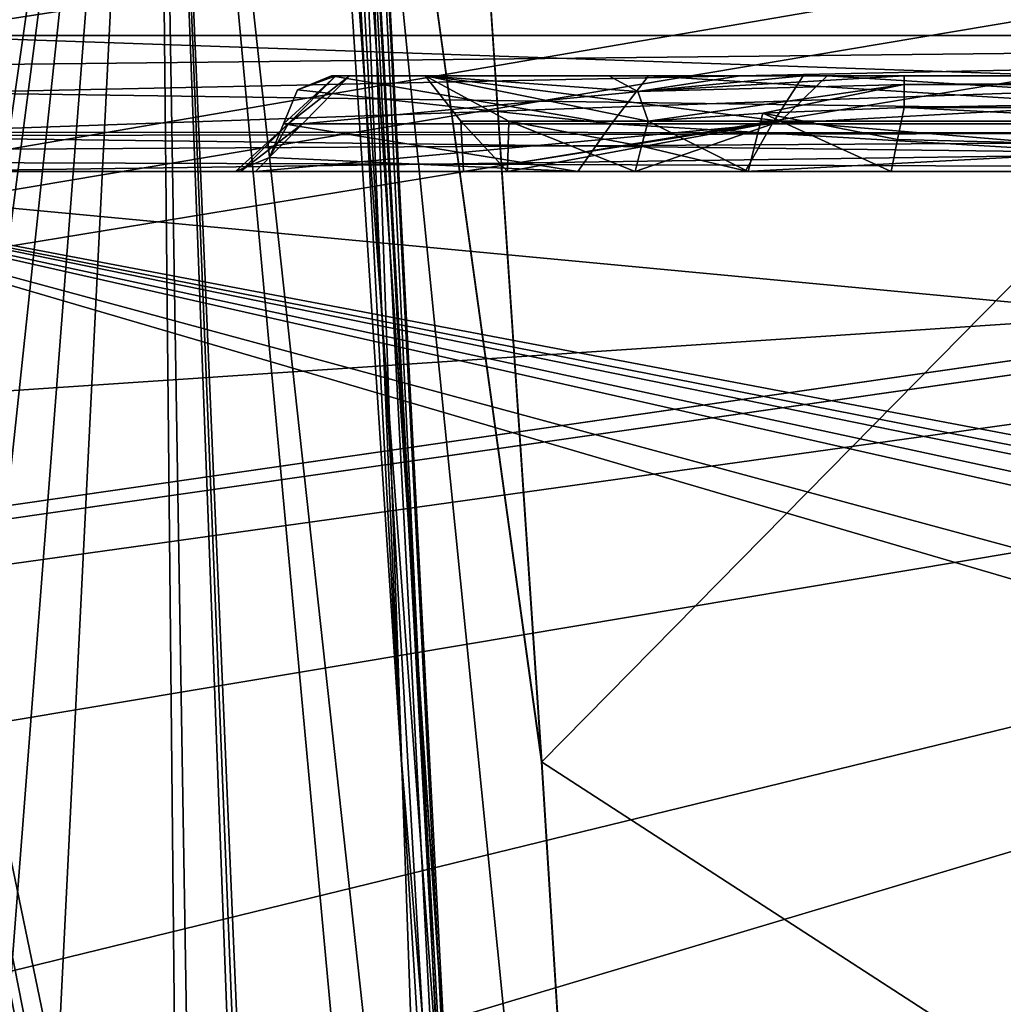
# Model space of a CAD drawing. Header units: inches. Extents: x -10 to 10, y -2.3 to 4.3.
# Tile 228 of 249: x -5.816 to -5.611, y -1.279 to -1.073. Entities that reach past the tile are written whole.
import ezdxf

# ---------------------------------------------------------------- set-up
doc = ezdxf.new("R2010")
doc.units = ezdxf.units.IN
doc.header["$LTSCALE"] = 65.185185
doc.header["$MEASUREMENT"] = 0
for name, color, linetype in [('1052', 7, 'CONTINUOUS'), ('1055', 7, 'CONTINUOUS'), ('10955', 7, 'CONTINUOUS'), ('10964', 7, 'CONTINUOUS'), ('1151', 7, 'CONTINUOUS'), ('1242', 7, 'CONTINUOUS'), ('12811', 7, 'CONTINUOUS'), ('12812', 7, 'CONTINUOUS'), ('12813', 7, 'CONTINUOUS'), ('12814', 7, 'CONTINUOUS'), ('12815', 7, 'CONTINUOUS'), ('12816', 7, 'CONTINUOUS'), ('12817', 7, 'CONTINUOUS'), ('12818', 7, 'CONTINUOUS'), ('12821', 7, 'CONTINUOUS'), ('12822', 7, 'CONTINUOUS'), ('12823', 7, 'CONTINUOUS'), ('12824', 7, 'CONTINUOUS'), ('12839', 7, 'CONTINUOUS'), ('12840', 7, 'CONTINUOUS'), ('12841', 7, 'CONTINUOUS'), ('12842', 7, 'CONTINUOUS'), ('12843', 7, 'CONTINUOUS'), ('12844', 7, 'CONTINUOUS'), ('12845', 7, 'CONTINUOUS'), ('12846', 7, 'CONTINUOUS'), ('12849', 7, 'CONTINUOUS'), ('12850', 7, 'CONTINUOUS'), ('12851', 7, 'CONTINUOUS'), ('12852', 7, 'CONTINUOUS'), ('2064', 7, 'CONTINUOUS'), ('2211', 7, 'CONTINUOUS'), ('2216', 7, 'CONTINUOUS'), ('2217', 7, 'CONTINUOUS'), ('2229', 7, 'CONTINUOUS'), ('2232', 7, 'CONTINUOUS'), ('2242', 7, 'CONTINUOUS'), ('8443', 7, 'CONTINUOUS'), ('8444', 7, 'CONTINUOUS'), ('8466', 7, 'CONTINUOUS'), ('8478', 7, 'CONTINUOUS'), ('8479', 7, 'CONTINUOUS')]:
    doc.layers.add(name, color=color, linetype=linetype)

msp = doc.modelspace()

# ---------------------------------------------------------------- linework, layer by layer
at = {"layer": '1052', "linetype": 'Continuous'}
for points in [[(-5.89919, -1.105, 3.7469), (-5.89919, -1.105, 3.76837), (-5.13341, -1.105, 3.76837), (-5.89919, -1.105, 3.7469)], [(-5.89919, -1.105, 3.7469), (-5.13341, -1.105, 3.76837), (-5.88545, -1.105, 3.69974), (-5.89919, -1.105, 3.7469)], [(-5.88545, -1.105, 3.69974), (-5.13341, -1.105, 3.76837), (-5.8672, -1.105, 3.67517), (-5.88545, -1.105, 3.69974)], [(-5.8672, -1.105, 3.67517), (-5.13341, -1.105, 3.76837), (-5.84226, -1.105, 3.65059), (-5.8672, -1.105, 3.67517)], [(-5.84226, -1.105, 3.65059), (-5.13341, -1.105, 3.76837), (-5.84181, -1.105, 3.50599), (-5.84226, -1.105, 3.65059)], [(-5.84181, -1.105, 3.50599), (-5.13341, -1.105, 3.76837), (-5.26648, -1.105, 3.65059), (-5.84181, -1.105, 3.50599)], [(-5.26507, -1.105, 3.50597), (-5.84181, -1.105, 3.50599), (-5.27037, -1.105, 3.57837), (-5.26507, -1.105, 3.50597)], [(-5.27037, -1.105, 3.57837), (-5.84181, -1.105, 3.50599), (-5.26648, -1.105, 3.65059), (-5.27037, -1.105, 3.57837)]]:
    msp.add_3dface(points, dxfattribs=at)
at = {"layer": '1055', "linetype": 'Continuous'}
for points in [[(-5.89919, -1.105, -3.76837), (-5.13807, -1.105, -3.7639), (-5.13341, -1.105, -3.76837), (-5.89919, -1.105, -3.76837)], [(-5.13807, -1.105, -3.7639), (-5.89919, -1.105, -3.76837), (-5.16139, -1.105, -3.741), (-5.13807, -1.105, -3.7639)], [(-5.89919, -1.105, -3.76837), (-5.18097, -1.105, -3.7148), (-5.16139, -1.105, -3.741), (-5.89919, -1.105, -3.76837)], [(-5.18097, -1.105, -3.7148), (-5.89919, -1.105, -3.76837), (-5.21596, -1.105, -3.6809), (-5.18097, -1.105, -3.7148)], [(-5.21596, -1.105, -3.6809), (-5.89919, -1.105, -3.76837), (-5.22711, -1.105, -3.67378), (-5.21596, -1.105, -3.6809)], [(-5.22711, -1.105, -3.67378), (-5.89919, -1.105, -3.76837), (-5.26648, -1.105, -3.65059), (-5.22711, -1.105, -3.67378)], [(-5.26648, -1.105, -3.65059), (-5.89919, -1.105, -3.76837), (-5.27037, -1.105, -3.57837), (-5.26648, -1.105, -3.65059)], [(-5.27037, -1.105, -3.57837), (-5.89919, -1.105, -3.76837), (-5.84226, -1.105, -3.65059), (-5.27037, -1.105, -3.57837)], [(-5.2651, -1.105, -3.50597), (-5.27037, -1.105, -3.57837), (-5.84226, -1.105, -3.65059), (-5.2651, -1.105, -3.50597)], [(-5.84226, -1.105, -3.50597), (-5.2651, -1.105, -3.50597), (-5.84226, -1.105, -3.65059), (-5.84226, -1.105, -3.50597)]]:
    msp.add_3dface(points, dxfattribs=at)
at = {"layer": '10955', "linetype": 'Continuous'}
for points in [[(-9, -1.955, 13.9861), (-9, 0.545, 13.9861), (-3.55711, 0.545, 13.9861), (-9, -1.955, 13.9861)], [(-9, -1.955, 13.9861), (-3.55711, 0.545, 13.9861), (-3.55711, -1.955, 13.9861), (-9, -1.955, 13.9861)]]:
    msp.add_3dface(points, dxfattribs=at)
at = {"layer": '10964', "linetype": 'Continuous'}
for points in [[(-9, 0.545, 14.1431), (-9, -1.955, 14.1431), (-3.55711, -1.955, 14.1431), (-9, 0.545, 14.1431)], [(-3.55711, 0.545, 14.1431), (-9, 0.545, 14.1431), (-3.55711, -1.955, 14.1431), (-3.55711, 0.545, 14.1431)]]:
    msp.add_3dface(points, dxfattribs=at)
at = {"layer": '1151', "linetype": 'Continuous'}
for points in [[(-8.57837, -1.57343, 4.62775), (8.57837, -1.57343, 4.62775), (-8.52935, -0.63817, 4.57874), (-8.57837, -1.57343, 4.62775)], [(-8.52935, -0.63817, 4.57874), (8.57837, -1.57343, 4.62775), (-7.12257, -0.63817, 4.57874), (-8.52935, -0.63817, 4.57874)], [(-7.12257, -0.63817, 4.57874), (8.57837, -1.57343, 4.62775), (-6.87743, -0.63817, 4.57874), (-7.12257, -0.63817, 4.57874)], [(-6.87743, -0.63817, 4.57874), (8.57837, -1.57343, 4.62775), (-6.10307, -0.63817, 4.57874), (-6.87743, -0.63817, 4.57874)], [(-6.10307, -0.63817, 4.57874), (8.57837, -1.57343, 4.62775), (-5.89693, -0.63817, 4.57874), (-6.10307, -0.63817, 4.57874)], [(-5.89693, -0.63817, 4.57874), (8.57837, -1.57343, 4.62775), (-5.12257, -0.63817, 4.57874), (-5.89693, -0.63817, 4.57874)]]:
    msp.add_3dface(points, dxfattribs=at)
at = {"layer": '1242', "linetype": 'Continuous'}
for points in [[(-1.89693, -0.63817, -4.57874), (-8.57837, -1.57343, -4.62775), (-1.93761, -0.62096, -4.57784), (-1.89693, -0.63817, -4.57874)], [(-1.93761, -0.62096, -4.57784), (-8.57837, -1.57343, -4.62775), (-2.10307, -0.63817, -4.57874), (-1.93761, -0.62096, -4.57784)], [(-2.87743, -0.63817, -4.57874), (-8.57837, -1.57343, -4.62775), (-2.91811, -0.62096, -4.57784), (-2.87743, -0.63817, -4.57874)], [(-2.91811, -0.62096, -4.57784), (-8.57837, -1.57343, -4.62775), (-3.12257, -0.63817, -4.57874), (-2.91811, -0.62096, -4.57784)], [(-4.87743, -0.63817, -4.57874), (-8.57837, -1.57343, -4.62775), (-4.91811, -0.62096, -4.57784), (-4.87743, -0.63817, -4.57874)], [(-4.91811, -0.62096, -4.57784), (-8.57837, -1.57343, -4.62775), (-5.12257, -0.63817, -4.57874), (-4.91811, -0.62096, -4.57784)], [(-3.89693, -0.63817, -4.57874), (-8.57837, -1.57343, -4.62775), (-3.93712, -0.62143, -4.57786), (-3.89693, -0.63817, -4.57874)], [(-3.93712, -0.62143, -4.57786), (-8.57837, -1.57343, -4.62775), (-4.10307, -0.63817, -4.57874), (-3.93712, -0.62143, -4.57786)], [(8.57837, -1.57343, -4.62775), (-8.57837, -1.57343, -4.62775), (8.52935, -0.63817, -4.57874), (8.57837, -1.57343, -4.62775)], [(5.89693, -0.63817, -4.57874), (-8.57837, -1.57343, -4.62775), (5.12257, -0.63817, -4.57874), (5.89693, -0.63817, -4.57874)], [(-8.57837, -1.57343, -4.62775), (5.89693, -0.63817, -4.57874), (6.10307, -0.63817, -4.57874), (-8.57837, -1.57343, -4.62775)], [(5.12257, -0.63817, -4.57874), (-8.57837, -1.57343, -4.62775), (4.87743, -0.63817, -4.57874), (5.12257, -0.63817, -4.57874)], [(4.87743, -0.63817, -4.57874), (-8.57837, -1.57343, -4.62775), (4.10307, -0.63817, -4.57874), (4.87743, -0.63817, -4.57874)], [(4.10307, -0.63817, -4.57874), (-8.57837, -1.57343, -4.62775), (3.89693, -0.63817, -4.57874), (4.10307, -0.63817, -4.57874)], [(3.89693, -0.63817, -4.57874), (-8.57837, -1.57343, -4.62775), (3.12257, -0.63817, -4.57874), (3.89693, -0.63817, -4.57874)], [(3.12257, -0.63817, -4.57874), (-8.57837, -1.57343, -4.62775), (2.87743, -0.63817, -4.57874), (3.12257, -0.63817, -4.57874)], [(2.87743, -0.63817, -4.57874), (-8.57837, -1.57343, -4.62775), (2.10307, -0.63817, -4.57874), (2.87743, -0.63817, -4.57874)], [(2.10307, -0.63817, -4.57874), (-8.57837, -1.57343, -4.62775), (1.89693, -0.63817, -4.57874), (2.10307, -0.63817, -4.57874)], [(1.89693, -0.63817, -4.57874), (-8.57837, -1.57343, -4.62775), (-1.89693, -0.63817, -4.57874), (1.89693, -0.63817, -4.57874)], [(-2.10307, -0.63817, -4.57874), (-8.57837, -1.57343, -4.62775), (-2.87743, -0.63817, -4.57874), (-2.10307, -0.63817, -4.57874)], [(-3.12257, -0.63817, -4.57874), (-8.57837, -1.57343, -4.62775), (-3.89693, -0.63817, -4.57874), (-3.12257, -0.63817, -4.57874)], [(-4.10307, -0.63817, -4.57874), (-8.57837, -1.57343, -4.62775), (-4.87743, -0.63817, -4.57874), (-4.10307, -0.63817, -4.57874)], [(-5.12257, -0.63817, -4.57874), (-8.57837, -1.57343, -4.62775), (-5.89693, -0.63817, -4.57874), (-5.12257, -0.63817, -4.57874)], [(8.52935, -0.63817, -4.57874), (-8.57837, -1.57343, -4.62775), (7.12257, -0.63817, -4.57874), (8.52935, -0.63817, -4.57874)], [(7.12257, -0.63817, -4.57874), (-8.57837, -1.57343, -4.62775), (6.87743, -0.63817, -4.57874), (7.12257, -0.63817, -4.57874)], [(6.87743, -0.63817, -4.57874), (-8.57837, -1.57343, -4.62775), (6.10307, -0.63817, -4.57874), (6.87743, -0.63817, -4.57874)]]:
    msp.add_3dface(points, dxfattribs=at)
at = {"layer": '12811', "linetype": 'Continuous'}
for points in [[(-5.7139, -1.09448, 1.73479), (-5.68478, -1.09448, 1.67452), (-5.73137, -1.085, 1.83503), (-5.7139, -1.09448, 1.73479)], [(-5.73137, -1.085, 1.83503), (-5.68478, -1.09448, 1.67452), (-5.68694, -1.08824, 1.67304), (-5.73137, -1.085, 1.83503)], [(-5.72391, -1.09448, 1.80097), (-5.7139, -1.09448, 1.73479), (-5.73137, -1.085, 1.83503), (-5.72391, -1.09448, 1.80097)], [(-5.65717, -1.09448, 1.96045), (-5.72391, -1.09448, 1.80097), (-5.73137, -1.085, 1.83503), (-5.65717, -1.09448, 1.96045)], [(-5.64738, -1.085, 1.98252), (-5.65717, -1.09448, 1.96045), (-5.73137, -1.085, 1.83503), (-5.64738, -1.085, 1.98252)], [(-5.69302, -1.085, 1.66888), (-5.73137, -1.085, 1.83503), (-5.68694, -1.08824, 1.67304), (-5.69302, -1.085, 1.66888)], [(-5.49674, -1.09448, 2.02486), (-5.65717, -1.09448, 1.96045), (-5.64738, -1.085, 1.98252), (-5.49674, -1.09448, 2.02486)], [(-5.48577, -1.085, 2.0344), (-5.49674, -1.09448, 2.02486), (-5.64738, -1.085, 1.98252), (-5.48577, -1.085, 2.0344)]]:
    msp.add_3dface(points, dxfattribs=at)
at = {"layer": '12812', "linetype": 'Continuous'}
for points in [[(-5.7139, -1.09448, 1.73479), (-5.72391, -1.09448, 1.80097), (-5.71421, -1.105, 1.73772), (-5.7139, -1.09448, 1.73479)], [(-5.72391, -1.09448, 1.80097), (-5.65717, -1.09448, 1.96045), (-5.72336, -1.105, 1.80097), (-5.72391, -1.09448, 1.80097)], [(-5.72391, -1.09448, 1.80097), (-5.72336, -1.105, 1.80097), (-5.71421, -1.105, 1.73772), (-5.72391, -1.09448, 1.80097)], [(-5.72336, -1.105, 1.80097), (-5.65717, -1.09448, 1.96045), (-5.71421, -1.105, 1.86423), (-5.72336, -1.105, 1.80097)], [(-5.68752, -1.105, 1.67963), (-5.7139, -1.09448, 1.73479), (-5.71421, -1.105, 1.73772), (-5.68752, -1.105, 1.67963)], [(-5.71421, -1.105, 1.86423), (-5.65717, -1.09448, 1.96045), (-5.68753, -1.105, 1.92231), (-5.71421, -1.105, 1.86423)], [(-5.68478, -1.09448, 1.67452), (-5.7139, -1.09448, 1.73479), (-5.68617, -1.09972, 1.67707), (-5.68478, -1.09448, 1.67452)], [(-5.68617, -1.09972, 1.67707), (-5.7139, -1.09448, 1.73479), (-5.68752, -1.105, 1.67963), (-5.68617, -1.09972, 1.67707)], [(-5.68753, -1.105, 1.92231), (-5.65717, -1.09448, 1.96045), (-5.53092, -1.105, 2.02214), (-5.68753, -1.105, 1.92231)], [(-5.65717, -1.09448, 1.96045), (-5.49674, -1.09448, 2.02486), (-5.53092, -1.105, 2.02214), (-5.65717, -1.09448, 1.96045)]]:
    msp.add_3dface(points, dxfattribs=at)
at = {"layer": '12813', "linetype": 'Continuous'}
for points in [[(-5.72336, -1.105, 1.80097), (-5.71421, -1.105, 1.86423), (-5.771, -1.105, 1.79903), (-5.72336, -1.105, 1.80097)], [(-5.76997, -1.105, 1.77539), (-5.72336, -1.105, 1.80097), (-5.771, -1.105, 1.79903), (-5.76997, -1.105, 1.77539)], [(-5.71421, -1.105, 1.86423), (-5.68753, -1.105, 1.92231), (-5.771, -1.105, 1.79903), (-5.71421, -1.105, 1.86423)], [(-5.771, -1.105, 1.79903), (-5.68753, -1.105, 1.92231), (-5.69946, -1.105, 1.98243), (-5.771, -1.105, 1.79903)], [(-5.76688, -1.105, 1.75194), (-5.72336, -1.105, 1.80097), (-5.76997, -1.105, 1.77539), (-5.76688, -1.105, 1.75194)], [(-5.71421, -1.105, 1.73772), (-5.72336, -1.105, 1.80097), (-5.76688, -1.105, 1.75194), (-5.71421, -1.105, 1.73772)], [(-5.66455, -1.105, 1.58375), (-5.71421, -1.105, 1.73772), (-5.76688, -1.105, 1.75194), (-5.66455, -1.105, 1.58375)], [(-5.68752, -1.105, 1.67963), (-5.71421, -1.105, 1.73772), (-5.66455, -1.105, 1.58375), (-5.68752, -1.105, 1.67963)], [(-5.68753, -1.105, 1.92231), (-5.53092, -1.105, 2.02214), (-5.69946, -1.105, 1.98243), (-5.68753, -1.105, 1.92231)], [(-5.69946, -1.105, 1.98243), (-5.53092, -1.105, 2.02214), (-5.52364, -1.105, 2.06892), (-5.69946, -1.105, 1.98243)], [(-5.68752, -1.105, 1.67963), (-5.66455, -1.105, 1.58375), (-5.66388, -1.105, 1.6574), (-5.68752, -1.105, 1.67963)], [(-5.47636, -1.105, 1.52913), (-5.30054, -1.105, 1.61563), (-5.66455, -1.105, 1.58375), (-5.47636, -1.105, 1.52913)], [(-5.66455, -1.105, 1.58375), (-5.30054, -1.105, 1.61563), (-5.36597, -1.105, 1.64948), (-5.66455, -1.105, 1.58375)], [(-5.66388, -1.105, 1.6574), (-5.66455, -1.105, 1.58375), (-5.63403, -1.105, 1.64948), (-5.66388, -1.105, 1.6574)], [(-5.63403, -1.105, 1.64948), (-5.66455, -1.105, 1.58375), (-5.36597, -1.105, 1.64948), (-5.63403, -1.105, 1.64948)]]:
    msp.add_3dface(points, dxfattribs=at)
at = {"layer": '12814', "linetype": 'Continuous'}
for points in [[(-5.76997, -1.105, 1.77539), (-5.771, -1.105, 1.79903), (-5.76001, -1.095, 1.77626), (-5.76997, -1.105, 1.77539)], [(-5.76001, -1.095, 1.77626), (-5.771, -1.105, 1.79903), (-5.76393, -1.10207, 1.79903), (-5.76001, -1.095, 1.77626)], [(-5.76688, -1.105, 1.75194), (-5.76997, -1.105, 1.77539), (-5.75703, -1.095, 1.75368), (-5.76688, -1.105, 1.75194)], [(-5.75703, -1.095, 1.75368), (-5.76997, -1.105, 1.77539), (-5.76001, -1.095, 1.77626), (-5.75703, -1.095, 1.75368)], [(-5.66455, -1.105, 1.58375), (-5.76688, -1.105, 1.75194), (-5.65887, -1.095, 1.59195), (-5.66455, -1.105, 1.58375)], [(-5.65887, -1.095, 1.59195), (-5.76688, -1.105, 1.75194), (-5.75703, -1.095, 1.75368), (-5.65887, -1.095, 1.59195)], [(-5.761, -1.095, 1.79903), (-5.76001, -1.095, 1.77626), (-5.76393, -1.10207, 1.79903), (-5.761, -1.095, 1.79903)], [(-5.47636, -1.105, 1.52913), (-5.66455, -1.105, 1.58375), (-5.47724, -1.095, 1.53902), (-5.47636, -1.105, 1.52913)], [(-5.47724, -1.095, 1.53902), (-5.66455, -1.105, 1.58375), (-5.65887, -1.095, 1.59195), (-5.47724, -1.095, 1.53902)]]:
    msp.add_3dface(points, dxfattribs=at)
at = {"layer": '12815', "linetype": 'Continuous'}
for points in [[(-5.69946, -1.105, 1.98243), (-5.761, -1.095, 1.79903), (-5.76393, -1.10207, 1.79903), (-5.69946, -1.105, 1.98243)], [(-5.761, -1.095, 1.79903), (-5.69946, -1.105, 1.98243), (-5.69243, -1.095, 1.97535), (-5.761, -1.095, 1.79903)], [(-5.69946, -1.105, 1.98243), (-5.52364, -1.105, 2.06892), (-5.69243, -1.095, 1.97535), (-5.69946, -1.105, 1.98243)], [(-5.69243, -1.095, 1.97535), (-5.52364, -1.105, 2.06892), (-5.52276, -1.095, 2.05903), (-5.69243, -1.095, 1.97535)], [(-5.771, -1.105, 1.79903), (-5.69946, -1.105, 1.98243), (-5.76393, -1.10207, 1.79903), (-5.771, -1.105, 1.79903)]]:
    msp.add_3dface(points, dxfattribs=at)
at = {"layer": '12816', "linetype": 'Continuous'}
for points in [[(-5.75807, -1.08793, 1.79903), (-5.69243, -1.095, 1.97535), (-5.751, -1.085, 1.79903), (-5.75807, -1.08793, 1.79903)], [(-5.751, -1.085, 1.79903), (-5.69243, -1.095, 1.97535), (-5.68473, -1.085, 1.9689), (-5.751, -1.085, 1.79903)], [(-5.69243, -1.095, 1.97535), (-5.52276, -1.095, 2.05903), (-5.68473, -1.085, 1.9689), (-5.69243, -1.095, 1.97535)], [(-5.68473, -1.085, 1.9689), (-5.52276, -1.095, 2.05903), (-5.52187, -1.085, 2.049), (-5.68473, -1.085, 1.9689)], [(-5.761, -1.095, 1.79903), (-5.69243, -1.095, 1.97535), (-5.75807, -1.08793, 1.79903), (-5.761, -1.095, 1.79903)]]:
    msp.add_3dface(points, dxfattribs=at)
at = {"layer": '12817', "linetype": 'Continuous'}
for points in [[(-5.76001, -1.095, 1.77626), (-5.761, -1.095, 1.79903), (-5.75004, -1.085, 1.77714), (-5.76001, -1.095, 1.77626)], [(-5.761, -1.095, 1.79903), (-5.75807, -1.08793, 1.79903), (-5.75004, -1.085, 1.77714), (-5.761, -1.095, 1.79903)], [(-5.75703, -1.095, 1.75368), (-5.76001, -1.095, 1.77626), (-5.74718, -1.085, 1.75541), (-5.75703, -1.095, 1.75368)], [(-5.74718, -1.085, 1.75541), (-5.76001, -1.095, 1.77626), (-5.75004, -1.085, 1.77714), (-5.74718, -1.085, 1.75541)], [(-5.75807, -1.08793, 1.79903), (-5.751, -1.085, 1.79903), (-5.75004, -1.085, 1.77714), (-5.75807, -1.08793, 1.79903)], [(-5.65887, -1.095, 1.59195), (-5.75703, -1.095, 1.75368), (-5.65242, -1.085, 1.59964), (-5.65887, -1.095, 1.59195)], [(-5.65242, -1.085, 1.59964), (-5.75703, -1.095, 1.75368), (-5.74718, -1.085, 1.75541), (-5.65242, -1.085, 1.59964)], [(-5.47724, -1.095, 1.53902), (-5.65887, -1.095, 1.59195), (-5.47813, -1.085, 1.54905), (-5.47724, -1.095, 1.53902)], [(-5.47813, -1.085, 1.54905), (-5.65887, -1.095, 1.59195), (-5.65242, -1.085, 1.59964), (-5.47813, -1.085, 1.54905)]]:
    msp.add_3dface(points, dxfattribs=at)
at = {"layer": '12818', "linetype": 'Continuous'}
for points in [[(-5.73137, -1.085, 1.83503), (-5.69302, -1.085, 1.66888), (-5.751, -1.085, 1.79903), (-5.73137, -1.085, 1.83503)], [(-5.73137, -1.085, 1.83503), (-5.751, -1.085, 1.79903), (-5.68473, -1.085, 1.9689), (-5.73137, -1.085, 1.83503)], [(-5.751, -1.085, 1.79903), (-5.69302, -1.085, 1.66888), (-5.75004, -1.085, 1.77714), (-5.751, -1.085, 1.79903)], [(-5.69302, -1.085, 1.66888), (-5.74718, -1.085, 1.75541), (-5.75004, -1.085, 1.77714), (-5.69302, -1.085, 1.66888)], [(-5.69302, -1.085, 1.66888), (-5.65242, -1.085, 1.59964), (-5.74718, -1.085, 1.75541), (-5.69302, -1.085, 1.66888)], [(-5.64738, -1.085, 1.98252), (-5.73137, -1.085, 1.83503), (-5.68473, -1.085, 1.9689), (-5.64738, -1.085, 1.98252)], [(-5.65242, -1.085, 1.59964), (-5.69302, -1.085, 1.66888), (-5.66547, -1.085, 1.64401), (-5.65242, -1.085, 1.59964)], [(-5.64738, -1.085, 1.98252), (-5.68473, -1.085, 1.9689), (-5.52187, -1.085, 2.049), (-5.64738, -1.085, 1.98252)], [(-5.63131, -1.085, 1.6352), (-5.65242, -1.085, 1.59964), (-5.66547, -1.085, 1.64401), (-5.63131, -1.085, 1.6352)], [(-5.31527, -1.085, 1.62915), (-5.47813, -1.085, 1.54905), (-5.65242, -1.085, 1.59964), (-5.31527, -1.085, 1.62915)], [(-5.31527, -1.085, 1.62915), (-5.65242, -1.085, 1.59964), (-5.63131, -1.085, 1.6352), (-5.31527, -1.085, 1.62915)], [(-5.48577, -1.085, 2.0344), (-5.64738, -1.085, 1.98252), (-5.52187, -1.085, 2.049), (-5.48577, -1.085, 2.0344)], [(-5.36869, -1.085, 1.6352), (-5.31527, -1.085, 1.62915), (-5.63131, -1.085, 1.6352), (-5.36869, -1.085, 1.6352)]]:
    msp.add_3dface(points, dxfattribs=at)
at = {"layer": '12821', "linetype": 'Continuous'}
for points in [[(-5.6327, -1.09828, 1.64703), (-5.36597, -1.105, 1.64948), (-5.63131, -1.09158, 1.64459), (-5.6327, -1.09828, 1.64703)], [(-5.36597, -1.105, 1.64948), (-5.36869, -1.09158, 1.64459), (-5.63131, -1.09158, 1.64459), (-5.36597, -1.105, 1.64948)], [(-5.63403, -1.105, 1.64948), (-5.36597, -1.105, 1.64948), (-5.6327, -1.09828, 1.64703), (-5.63403, -1.105, 1.64948)]]:
    msp.add_3dface(points, dxfattribs=at)
at = {"layer": '12822', "linetype": 'Continuous'}
for points in [[(-5.68478, -1.09448, 1.67452), (-5.66388, -1.105, 1.6574), (-5.66081, -1.0928, 1.65255), (-5.68478, -1.09448, 1.67452)], [(-5.66388, -1.105, 1.6574), (-5.63403, -1.105, 1.64948), (-5.66081, -1.0928, 1.65255), (-5.66388, -1.105, 1.6574)], [(-5.6327, -1.09828, 1.64703), (-5.63131, -1.09158, 1.64459), (-5.66081, -1.0928, 1.65255), (-5.6327, -1.09828, 1.64703)], [(-5.63403, -1.105, 1.64948), (-5.6327, -1.09828, 1.64703), (-5.66081, -1.0928, 1.65255), (-5.63403, -1.105, 1.64948)], [(-5.68478, -1.09448, 1.67452), (-5.68617, -1.09972, 1.67707), (-5.66388, -1.105, 1.6574), (-5.68478, -1.09448, 1.67452)], [(-5.68617, -1.09972, 1.67707), (-5.68752, -1.105, 1.67963), (-5.66388, -1.105, 1.6574), (-5.68617, -1.09972, 1.67707)]]:
    msp.add_3dface(points, dxfattribs=at)
at = {"layer": '12823', "linetype": 'Continuous'}
for points in [[(-5.69302, -1.085, 1.66888), (-5.68694, -1.08824, 1.67304), (-5.66547, -1.085, 1.64401), (-5.69302, -1.085, 1.66888)], [(-5.68694, -1.08824, 1.67304), (-5.63131, -1.085, 1.6352), (-5.66547, -1.085, 1.64401), (-5.68694, -1.08824, 1.67304)], [(-5.63131, -1.085, 1.6352), (-5.68694, -1.08824, 1.67304), (-5.63131, -1.08677, 1.64088), (-5.63131, -1.085, 1.6352)], [(-5.68694, -1.08824, 1.67304), (-5.68478, -1.09448, 1.67452), (-5.63131, -1.08677, 1.64088), (-5.68694, -1.08824, 1.67304)], [(-5.68478, -1.09448, 1.67452), (-5.66081, -1.0928, 1.65255), (-5.63131, -1.08677, 1.64088), (-5.68478, -1.09448, 1.67452)], [(-5.66081, -1.0928, 1.65255), (-5.63131, -1.09158, 1.64459), (-5.63131, -1.08677, 1.64088), (-5.66081, -1.0928, 1.65255)]]:
    msp.add_3dface(points, dxfattribs=at)
at = {"layer": '12824', "linetype": 'Continuous'}
for points in [[(-5.36869, -1.085, 1.6352), (-5.63131, -1.085, 1.6352), (-5.63131, -1.08677, 1.64088), (-5.36869, -1.085, 1.6352)], [(-5.36869, -1.08685, 1.641), (-5.36869, -1.085, 1.6352), (-5.63131, -1.08677, 1.64088), (-5.36869, -1.08685, 1.641)], [(-5.63131, -1.09158, 1.64459), (-5.36869, -1.08685, 1.641), (-5.63131, -1.08677, 1.64088), (-5.63131, -1.09158, 1.64459)], [(-5.36869, -1.09158, 1.64459), (-5.36869, -1.08685, 1.641), (-5.63131, -1.09158, 1.64459), (-5.36869, -1.09158, 1.64459)]]:
    msp.add_3dface(points, dxfattribs=at)
at = {"layer": '12839', "linetype": 'Continuous'}
for points in [[(-5.7139, -1.09448, -1.86521), (-5.68478, -1.09448, -1.92548), (-5.73137, -1.085, -1.76497), (-5.7139, -1.09448, -1.86521)], [(-5.73137, -1.085, -1.76497), (-5.68478, -1.09448, -1.92548), (-5.68694, -1.08824, -1.92696), (-5.73137, -1.085, -1.76497)], [(-5.72391, -1.09448, -1.79903), (-5.7139, -1.09448, -1.86521), (-5.73137, -1.085, -1.76497), (-5.72391, -1.09448, -1.79903)], [(-5.65717, -1.09448, -1.63955), (-5.72391, -1.09448, -1.79903), (-5.73137, -1.085, -1.76497), (-5.65717, -1.09448, -1.63955)], [(-5.64738, -1.085, -1.61748), (-5.65717, -1.09448, -1.63955), (-5.73137, -1.085, -1.76497), (-5.64738, -1.085, -1.61748)], [(-5.69302, -1.085, -1.93112), (-5.73137, -1.085, -1.76497), (-5.68694, -1.08824, -1.92696), (-5.69302, -1.085, -1.93112)], [(-5.49674, -1.09448, -1.57514), (-5.65717, -1.09448, -1.63955), (-5.64738, -1.085, -1.61748), (-5.49674, -1.09448, -1.57514)], [(-5.48577, -1.085, -1.5656), (-5.49674, -1.09448, -1.57514), (-5.64738, -1.085, -1.61748), (-5.48577, -1.085, -1.5656)]]:
    msp.add_3dface(points, dxfattribs=at)
at = {"layer": '12840', "linetype": 'Continuous'}
for points in [[(-5.7139, -1.09448, -1.86521), (-5.72391, -1.09448, -1.79903), (-5.71421, -1.105, -1.86228), (-5.7139, -1.09448, -1.86521)], [(-5.72391, -1.09448, -1.79903), (-5.65717, -1.09448, -1.63955), (-5.72336, -1.105, -1.79903), (-5.72391, -1.09448, -1.79903)], [(-5.72391, -1.09448, -1.79903), (-5.72336, -1.105, -1.79903), (-5.71421, -1.105, -1.86228), (-5.72391, -1.09448, -1.79903)], [(-5.72336, -1.105, -1.79903), (-5.65717, -1.09448, -1.63955), (-5.71421, -1.105, -1.73577), (-5.72336, -1.105, -1.79903)], [(-5.68752, -1.105, -1.92037), (-5.7139, -1.09448, -1.86521), (-5.71421, -1.105, -1.86228), (-5.68752, -1.105, -1.92037)], [(-5.71421, -1.105, -1.73577), (-5.65717, -1.09448, -1.63955), (-5.68753, -1.105, -1.67769), (-5.71421, -1.105, -1.73577)], [(-5.68478, -1.09448, -1.92548), (-5.7139, -1.09448, -1.86521), (-5.68617, -1.09972, -1.92293), (-5.68478, -1.09448, -1.92548)], [(-5.68617, -1.09972, -1.92293), (-5.7139, -1.09448, -1.86521), (-5.68752, -1.105, -1.92037), (-5.68617, -1.09972, -1.92293)], [(-5.68753, -1.105, -1.67769), (-5.65717, -1.09448, -1.63955), (-5.53092, -1.105, -1.57786), (-5.68753, -1.105, -1.67769)], [(-5.65717, -1.09448, -1.63955), (-5.49674, -1.09448, -1.57514), (-5.53092, -1.105, -1.57786), (-5.65717, -1.09448, -1.63955)]]:
    msp.add_3dface(points, dxfattribs=at)
at = {"layer": '12841', "linetype": 'Continuous'}
for points in [[(-5.72336, -1.105, -1.79903), (-5.71421, -1.105, -1.73577), (-5.771, -1.105, -1.79903), (-5.72336, -1.105, -1.79903)], [(-5.76997, -1.105, -1.82266), (-5.72336, -1.105, -1.79903), (-5.771, -1.105, -1.79903), (-5.76997, -1.105, -1.82266)], [(-5.71421, -1.105, -1.73577), (-5.68753, -1.105, -1.67769), (-5.771, -1.105, -1.79903), (-5.71421, -1.105, -1.73577)], [(-5.771, -1.105, -1.79903), (-5.68753, -1.105, -1.67769), (-5.69946, -1.105, -1.61563), (-5.771, -1.105, -1.79903)], [(-5.76688, -1.105, -1.84611), (-5.72336, -1.105, -1.79903), (-5.76997, -1.105, -1.82266), (-5.76688, -1.105, -1.84611)], [(-5.71421, -1.105, -1.86228), (-5.72336, -1.105, -1.79903), (-5.76688, -1.105, -1.84611), (-5.71421, -1.105, -1.86228)], [(-5.66455, -1.105, -2.0143), (-5.71421, -1.105, -1.86228), (-5.76688, -1.105, -1.84611), (-5.66455, -1.105, -2.0143)], [(-5.68752, -1.105, -1.92037), (-5.71421, -1.105, -1.86228), (-5.66455, -1.105, -2.0143), (-5.68752, -1.105, -1.92037)], [(-5.68753, -1.105, -1.67769), (-5.53092, -1.105, -1.57786), (-5.69946, -1.105, -1.61563), (-5.68753, -1.105, -1.67769)], [(-5.69946, -1.105, -1.61563), (-5.53092, -1.105, -1.57786), (-5.52364, -1.105, -1.52913), (-5.69946, -1.105, -1.61563)], [(-5.68752, -1.105, -1.92037), (-5.66455, -1.105, -2.0143), (-5.66388, -1.105, -1.9426), (-5.68752, -1.105, -1.92037)], [(-5.47636, -1.105, -2.06892), (-5.30054, -1.105, -1.98243), (-5.66455, -1.105, -2.0143), (-5.47636, -1.105, -2.06892)], [(-5.66455, -1.105, -2.0143), (-5.30054, -1.105, -1.98243), (-5.36597, -1.105, -1.95052), (-5.66455, -1.105, -2.0143)], [(-5.66388, -1.105, -1.9426), (-5.66455, -1.105, -2.0143), (-5.63403, -1.105, -1.95052), (-5.66388, -1.105, -1.9426)], [(-5.63403, -1.105, -1.95052), (-5.66455, -1.105, -2.0143), (-5.36597, -1.105, -1.95052), (-5.63403, -1.105, -1.95052)]]:
    msp.add_3dface(points, dxfattribs=at)
at = {"layer": '12842', "linetype": 'Continuous'}
for points in [[(-5.76997, -1.105, -1.82266), (-5.771, -1.105, -1.79903), (-5.76001, -1.095, -1.82179), (-5.76997, -1.105, -1.82266)], [(-5.76001, -1.095, -1.82179), (-5.771, -1.105, -1.79903), (-5.76393, -1.10207, -1.79903), (-5.76001, -1.095, -1.82179)], [(-5.76688, -1.105, -1.84611), (-5.76997, -1.105, -1.82266), (-5.75703, -1.095, -1.84438), (-5.76688, -1.105, -1.84611)], [(-5.75703, -1.095, -1.84438), (-5.76997, -1.105, -1.82266), (-5.76001, -1.095, -1.82179), (-5.75703, -1.095, -1.84438)], [(-5.66455, -1.105, -2.0143), (-5.76688, -1.105, -1.84611), (-5.65887, -1.095, -2.0061), (-5.66455, -1.105, -2.0143)], [(-5.65887, -1.095, -2.0061), (-5.76688, -1.105, -1.84611), (-5.75703, -1.095, -1.84438), (-5.65887, -1.095, -2.0061)], [(-5.761, -1.095, -1.79903), (-5.76001, -1.095, -1.82179), (-5.76393, -1.10207, -1.79903), (-5.761, -1.095, -1.79903)], [(-5.47636, -1.105, -2.06892), (-5.66455, -1.105, -2.0143), (-5.47724, -1.095, -2.05903), (-5.47636, -1.105, -2.06892)], [(-5.47724, -1.095, -2.05903), (-5.66455, -1.105, -2.0143), (-5.65887, -1.095, -2.0061), (-5.47724, -1.095, -2.05903)]]:
    msp.add_3dface(points, dxfattribs=at)
at = {"layer": '12843', "linetype": 'Continuous'}
for points in [[(-5.69946, -1.105, -1.61563), (-5.761, -1.095, -1.79903), (-5.76393, -1.10207, -1.79903), (-5.69946, -1.105, -1.61563)], [(-5.761, -1.095, -1.79903), (-5.69946, -1.105, -1.61563), (-5.69243, -1.095, -1.6227), (-5.761, -1.095, -1.79903)], [(-5.69946, -1.105, -1.61563), (-5.52364, -1.105, -1.52913), (-5.69243, -1.095, -1.6227), (-5.69946, -1.105, -1.61563)], [(-5.69243, -1.095, -1.6227), (-5.52364, -1.105, -1.52913), (-5.52276, -1.095, -1.53902), (-5.69243, -1.095, -1.6227)], [(-5.771, -1.105, -1.79903), (-5.69946, -1.105, -1.61563), (-5.76393, -1.10207, -1.79903), (-5.771, -1.105, -1.79903)]]:
    msp.add_3dface(points, dxfattribs=at)
at = {"layer": '12844', "linetype": 'Continuous'}
for points in [[(-5.75807, -1.08793, -1.79903), (-5.69243, -1.095, -1.6227), (-5.751, -1.085, -1.79903), (-5.75807, -1.08793, -1.79903)], [(-5.751, -1.085, -1.79903), (-5.69243, -1.095, -1.6227), (-5.68473, -1.085, -1.62915), (-5.751, -1.085, -1.79903)], [(-5.69243, -1.095, -1.6227), (-5.52276, -1.095, -1.53902), (-5.68473, -1.085, -1.62915), (-5.69243, -1.095, -1.6227)], [(-5.68473, -1.085, -1.62915), (-5.52276, -1.095, -1.53902), (-5.52187, -1.085, -1.54905), (-5.68473, -1.085, -1.62915)], [(-5.761, -1.095, -1.79903), (-5.69243, -1.095, -1.6227), (-5.75807, -1.08793, -1.79903), (-5.761, -1.095, -1.79903)]]:
    msp.add_3dface(points, dxfattribs=at)
at = {"layer": '12845', "linetype": 'Continuous'}
for points in [[(-5.76001, -1.095, -1.82179), (-5.761, -1.095, -1.79903), (-5.75004, -1.085, -1.82091), (-5.76001, -1.095, -1.82179)], [(-5.761, -1.095, -1.79903), (-5.75807, -1.08793, -1.79903), (-5.75004, -1.085, -1.82091), (-5.761, -1.095, -1.79903)], [(-5.75703, -1.095, -1.84438), (-5.76001, -1.095, -1.82179), (-5.74718, -1.085, -1.84264), (-5.75703, -1.095, -1.84438)], [(-5.74718, -1.085, -1.84264), (-5.76001, -1.095, -1.82179), (-5.75004, -1.085, -1.82091), (-5.74718, -1.085, -1.84264)], [(-5.75807, -1.08793, -1.79903), (-5.751, -1.085, -1.79903), (-5.75004, -1.085, -1.82091), (-5.75807, -1.08793, -1.79903)], [(-5.65887, -1.095, -2.0061), (-5.75703, -1.095, -1.84438), (-5.65242, -1.085, -1.99841), (-5.65887, -1.095, -2.0061)], [(-5.65242, -1.085, -1.99841), (-5.75703, -1.095, -1.84438), (-5.74718, -1.085, -1.84264), (-5.65242, -1.085, -1.99841)], [(-5.47724, -1.095, -2.05903), (-5.65887, -1.095, -2.0061), (-5.47813, -1.085, -2.049), (-5.47724, -1.095, -2.05903)], [(-5.47813, -1.085, -2.049), (-5.65887, -1.095, -2.0061), (-5.65242, -1.085, -1.99841), (-5.47813, -1.085, -2.049)]]:
    msp.add_3dface(points, dxfattribs=at)
at = {"layer": '12846', "linetype": 'Continuous'}
for points in [[(-5.73137, -1.085, -1.76497), (-5.69302, -1.085, -1.93112), (-5.751, -1.085, -1.79903), (-5.73137, -1.085, -1.76497)], [(-5.73137, -1.085, -1.76497), (-5.751, -1.085, -1.79903), (-5.68473, -1.085, -1.62915), (-5.73137, -1.085, -1.76497)], [(-5.751, -1.085, -1.79903), (-5.69302, -1.085, -1.93112), (-5.75004, -1.085, -1.82091), (-5.751, -1.085, -1.79903)], [(-5.69302, -1.085, -1.93112), (-5.74718, -1.085, -1.84264), (-5.75004, -1.085, -1.82091), (-5.69302, -1.085, -1.93112)], [(-5.69302, -1.085, -1.93112), (-5.65242, -1.085, -1.99841), (-5.74718, -1.085, -1.84264), (-5.69302, -1.085, -1.93112)], [(-5.64738, -1.085, -1.61748), (-5.73137, -1.085, -1.76497), (-5.68473, -1.085, -1.62915), (-5.64738, -1.085, -1.61748)], [(-5.65242, -1.085, -1.99841), (-5.69302, -1.085, -1.93112), (-5.66547, -1.085, -1.95599), (-5.65242, -1.085, -1.99841)], [(-5.64738, -1.085, -1.61748), (-5.68473, -1.085, -1.62915), (-5.52187, -1.085, -1.54905), (-5.64738, -1.085, -1.61748)], [(-5.63131, -1.085, -1.9648), (-5.65242, -1.085, -1.99841), (-5.66547, -1.085, -1.95599), (-5.63131, -1.085, -1.9648)], [(-5.31527, -1.085, -1.9689), (-5.47813, -1.085, -2.049), (-5.65242, -1.085, -1.99841), (-5.31527, -1.085, -1.9689)], [(-5.31527, -1.085, -1.9689), (-5.65242, -1.085, -1.99841), (-5.63131, -1.085, -1.9648), (-5.31527, -1.085, -1.9689)], [(-5.48577, -1.085, -1.5656), (-5.64738, -1.085, -1.61748), (-5.52187, -1.085, -1.54905), (-5.48577, -1.085, -1.5656)], [(-5.36869, -1.085, -1.9648), (-5.31527, -1.085, -1.9689), (-5.63131, -1.085, -1.9648), (-5.36869, -1.085, -1.9648)]]:
    msp.add_3dface(points, dxfattribs=at)
at = {"layer": '12849', "linetype": 'Continuous'}
for points in [[(-5.6327, -1.09828, -1.95297), (-5.36597, -1.105, -1.95052), (-5.63131, -1.09158, -1.95541), (-5.6327, -1.09828, -1.95297)], [(-5.36597, -1.105, -1.95052), (-5.36869, -1.09158, -1.95541), (-5.63131, -1.09158, -1.95541), (-5.36597, -1.105, -1.95052)], [(-5.63403, -1.105, -1.95052), (-5.36597, -1.105, -1.95052), (-5.6327, -1.09828, -1.95297), (-5.63403, -1.105, -1.95052)]]:
    msp.add_3dface(points, dxfattribs=at)
at = {"layer": '12850', "linetype": 'Continuous'}
for points in [[(-5.68478, -1.09448, -1.92548), (-5.66388, -1.105, -1.9426), (-5.66081, -1.0928, -1.94745), (-5.68478, -1.09448, -1.92548)], [(-5.66388, -1.105, -1.9426), (-5.63403, -1.105, -1.95052), (-5.66081, -1.0928, -1.94745), (-5.66388, -1.105, -1.9426)], [(-5.6327, -1.09828, -1.95297), (-5.63131, -1.09158, -1.95541), (-5.66081, -1.0928, -1.94745), (-5.6327, -1.09828, -1.95297)], [(-5.63403, -1.105, -1.95052), (-5.6327, -1.09828, -1.95297), (-5.66081, -1.0928, -1.94745), (-5.63403, -1.105, -1.95052)], [(-5.68478, -1.09448, -1.92548), (-5.68617, -1.09972, -1.92293), (-5.66388, -1.105, -1.9426), (-5.68478, -1.09448, -1.92548)], [(-5.68617, -1.09972, -1.92293), (-5.68752, -1.105, -1.92037), (-5.66388, -1.105, -1.9426), (-5.68617, -1.09972, -1.92293)]]:
    msp.add_3dface(points, dxfattribs=at)
at = {"layer": '12851', "linetype": 'Continuous'}
for points in [[(-5.69302, -1.085, -1.93112), (-5.68694, -1.08824, -1.92696), (-5.66547, -1.085, -1.95599), (-5.69302, -1.085, -1.93112)], [(-5.68694, -1.08824, -1.92696), (-5.63131, -1.085, -1.9648), (-5.66547, -1.085, -1.95599), (-5.68694, -1.08824, -1.92696)], [(-5.63131, -1.085, -1.9648), (-5.68694, -1.08824, -1.92696), (-5.63131, -1.08677, -1.95912), (-5.63131, -1.085, -1.9648)], [(-5.68694, -1.08824, -1.92696), (-5.68478, -1.09448, -1.92548), (-5.63131, -1.08677, -1.95912), (-5.68694, -1.08824, -1.92696)], [(-5.68478, -1.09448, -1.92548), (-5.66081, -1.0928, -1.94745), (-5.63131, -1.08677, -1.95912), (-5.68478, -1.09448, -1.92548)], [(-5.66081, -1.0928, -1.94745), (-5.63131, -1.09158, -1.95541), (-5.63131, -1.08677, -1.95912), (-5.66081, -1.0928, -1.94745)]]:
    msp.add_3dface(points, dxfattribs=at)
at = {"layer": '12852', "linetype": 'Continuous'}
for points in [[(-5.36869, -1.085, -1.9648), (-5.63131, -1.085, -1.9648), (-5.63131, -1.08677, -1.95912), (-5.36869, -1.085, -1.9648)], [(-5.36869, -1.08685, -1.959), (-5.36869, -1.085, -1.9648), (-5.63131, -1.08677, -1.95912), (-5.36869, -1.08685, -1.959)], [(-5.63131, -1.09158, -1.95541), (-5.36869, -1.08685, -1.959), (-5.63131, -1.08677, -1.95912), (-5.63131, -1.09158, -1.95541)], [(-5.36869, -1.09158, -1.95541), (-5.36869, -1.08685, -1.959), (-5.63131, -1.09158, -1.95541), (-5.36869, -1.09158, -1.95541)]]:
    msp.add_3dface(points, dxfattribs=at)
at = {"layer": '2064', "linetype": 'Continuous'}
for points in [[(-5.13341, -1.105, 3.76837), (-5.89919, -1.105, 3.76837), (-5.13883, -1.17654, 3.76837), (-5.13341, -1.105, 3.76837)], [(-5.13883, -1.17654, 3.76837), (-5.89919, -1.105, 3.76837), (-5.1444, -1.24806, 3.76837), (-5.13883, -1.17654, 3.76837)], [(-5.1444, -1.24806, 3.76837), (-5.89919, -1.105, 3.76837), (-5.14485, -1.25368, 3.76837), (-5.1444, -1.24806, 3.76837)], [(-5.14485, -1.25368, 3.76837), (-5.89919, -1.105, 3.76837), (-5.14527, -1.25847, 3.76837), (-5.14485, -1.25368, 3.76837)], [(-5.14527, -1.25847, 3.76837), (-5.89919, -1.105, 3.76837), (-5.14671, -1.26755, 3.76837), (-5.14527, -1.25847, 3.76837)], [(-5.14671, -1.26755, 3.76837), (-5.89919, -1.105, 3.76837), (-5.14924, -1.27441, 3.76837), (-5.14671, -1.26755, 3.76837)], [(-5.14924, -1.27441, 3.76837), (-5.89919, -1.105, 3.76837), (-5.16836, -1.30266, 3.76837), (-5.14924, -1.27441, 3.76837)], [(-5.16836, -1.30266, 3.76837), (-5.89919, -1.105, 3.76837), (-5.19011, -1.31305, 3.76837), (-5.16836, -1.30266, 3.76837)], [(-5.19011, -1.31305, 3.76837), (-5.89919, -1.105, 3.76837), (-5.82939, -1.31305, 3.76837), (-5.19011, -1.31305, 3.76837)]]:
    msp.add_3dface(points, dxfattribs=at)
at = {"layer": '2211', "linetype": 'Continuous'}
for points in [[(-5.89652, -1.15603, -3.76837), (-5.89919, -1.105, -3.76837), (-5.13341, -1.105, -3.76837), (-5.89652, -1.15603, -3.76837)], [(-5.8855, -1.23109, -3.76837), (-5.89652, -1.15603, -3.76837), (-5.13341, -1.105, -3.76837), (-5.8855, -1.23109, -3.76837)], [(-5.86533, -1.2837, -3.76837), (-5.8855, -1.23109, -3.76837), (-5.13341, -1.105, -3.76837), (-5.86533, -1.2837, -3.76837)], [(-5.82939, -1.31305, -3.76837), (-5.86533, -1.2837, -3.76837), (-5.13341, -1.105, -3.76837), (-5.82939, -1.31305, -3.76837)], [(-5.19011, -1.31305, -3.76837), (-5.82939, -1.31305, -3.76837), (-5.13341, -1.105, -3.76837), (-5.19011, -1.31305, -3.76837)]]:
    msp.add_3dface(points, dxfattribs=at)
at = {"layer": '2216', "linetype": 'Continuous'}
for points in [[(-5.84077, -1.07657, -3.47601), (-5.2651, -1.09647, -3.48502), (-5.85702, -1.08822, -3.47904), (-5.84077, -1.07657, -3.47601)], [(-5.2651, -1.07657, -3.47601), (-5.2651, -1.09647, -3.48502), (-5.84077, -1.07657, -3.47601), (-5.2651, -1.07657, -3.47601)], [(-5.85702, -1.08822, -3.47904), (-5.2651, -1.09647, -3.48502), (-5.8713, -1.0975, -3.48613), (-5.85702, -1.08822, -3.47904)], [(-5.2651, -1.09647, -3.48502), (-5.2651, -1.105, -3.50597), (-5.8713, -1.0975, -3.48613), (-5.2651, -1.09647, -3.48502)], [(-5.8713, -1.0975, -3.48613), (-5.2651, -1.105, -3.50597), (-5.85758, -1.10301, -3.49522), (-5.8713, -1.0975, -3.48613)], [(-5.2651, -1.105, -3.50597), (-5.84226, -1.105, -3.50597), (-5.85758, -1.10301, -3.49522), (-5.2651, -1.105, -3.50597)]]:
    msp.add_3dface(points, dxfattribs=at)
at = {"layer": '2217', "linetype": 'Continuous'}
for points in [[(-5.25904, -0.98664, -3.4713), (-5.84077, -1.07657, -3.47601), (-5.84548, -0.98664, -3.4713), (-5.25904, -0.98664, -3.4713)], [(-5.2651, -1.07657, -3.47601), (-5.84077, -1.07657, -3.47601), (-5.25904, -0.98664, -3.4713), (-5.2651, -1.07657, -3.47601)]]:
    msp.add_3dface(points, dxfattribs=at)
at = {"layer": '2229', "linetype": 'Continuous'}
for points in [[(-5.81613, -1.45157, -4.13916), (-5.78197, -1.46491, -4.17321), (-5.89353, -0.88343, -4.12416), (-5.81613, -1.45157, -4.13916)], [(-5.77825, -1.46919, -4.17749), (-5.76428, -1.50843, -4.19315), (-5.89353, -0.88343, -4.12416), (-5.77825, -1.46919, -4.17749)], [(-5.89353, -0.88343, -4.12416), (-5.76428, -1.50843, -4.19315), (-5.78784, -0.88343, -4.21696), (-5.89353, -0.88343, -4.12416)], [(-5.78197, -1.46491, -4.17321), (-5.77825, -1.46919, -4.17749), (-5.89353, -0.88343, -4.12416), (-5.78197, -1.46491, -4.17321)], [(-5.72407, -1.57343, -4.27071), (-5.71235, -1.57343, -4.352), (-5.78784, -0.88343, -4.21696), (-5.72407, -1.57343, -4.27071)], [(-5.78784, -0.88343, -4.21696), (-5.71235, -1.57343, -4.352), (-5.74851, -0.88343, -4.352), (-5.78784, -0.88343, -4.21696)], [(-5.75829, -1.57343, -4.19606), (-5.72407, -1.57343, -4.27071), (-5.78784, -0.88343, -4.21696), (-5.75829, -1.57343, -4.19606)], [(-5.76127, -1.54096, -4.1946), (-5.75829, -1.57343, -4.19606), (-5.78784, -0.88343, -4.21696), (-5.76127, -1.54096, -4.1946)], [(-5.76428, -1.50843, -4.19315), (-5.76127, -1.54096, -4.1946), (-5.78784, -0.88343, -4.21696), (-5.76428, -1.50843, -4.19315)], [(-5.759, -0.88343, -4.42389), (-5.75115, -0.88343, -4.38832), (-5.73652, -1.22554, -4.40826), (-5.759, -0.88343, -4.42389)], [(-5.75115, -0.88343, -4.38832), (-5.74851, -0.88343, -4.352), (-5.71516, -1.57343, -4.39211), (-5.75115, -0.88343, -4.38832)], [(-5.73652, -1.22554, -4.40826), (-5.75115, -0.88343, -4.38832), (-5.71516, -1.57343, -4.39211), (-5.73652, -1.22554, -4.40826)], [(-5.74851, -0.88343, -4.352), (-5.71235, -1.57343, -4.352), (-5.71305, -1.57343, -4.3721), (-5.74851, -0.88343, -4.352)], [(-5.71516, -1.57343, -4.39211), (-5.74851, -0.88343, -4.352), (-5.71305, -1.57343, -4.3721), (-5.71516, -1.57343, -4.39211)]]:
    msp.add_3dface(points, dxfattribs=at)
at = {"layer": '2232', "linetype": 'Continuous'}
for points in [[(-5.759, -0.88343, -4.42389), (-5.73652, -1.22554, -4.40826), (-5.70818, -1.57262, -4.41596), (-5.759, -0.88343, -4.42389)], [(-5.759, -0.88343, -4.42389), (-5.70818, -1.57262, -4.41596), (-5.75478, -0.88448, -4.44959), (-5.759, -0.88343, -4.42389)], [(-5.7303, -0.88341, -4.46241), (-5.75478, -0.88448, -4.44959), (-5.70702, -1.22838, -4.44433), (-5.7303, -0.88341, -4.46241)], [(-5.70818, -1.57262, -4.41596), (-5.68551, -1.57343, -4.42625), (-5.75478, -0.88448, -4.44959), (-5.70818, -1.57262, -4.41596)], [(-5.75478, -0.88448, -4.44959), (-5.68551, -1.57343, -4.42625), (-5.70702, -1.22838, -4.44433), (-5.75478, -0.88448, -4.44959)], [(-5.73652, -1.22554, -4.40826), (-5.71516, -1.57343, -4.39211), (-5.70818, -1.57262, -4.41596), (-5.73652, -1.22554, -4.40826)]]:
    msp.add_3dface(points, dxfattribs=at)
at = {"layer": '2242', "linetype": 'Continuous'}
for points in [[(-5.7303, -0.88341, -4.46241), (-5.70702, -1.22838, -4.44433), (-5.1258, -0.63817, -4.47526), (-5.7303, -0.88341, -4.46241)], [(-5.70702, -1.22838, -4.44433), (-5.68551, -1.57343, -4.42625), (-5.1258, -0.63817, -4.47526), (-5.70702, -1.22838, -4.44433)], [(-5.68551, -1.57343, -4.42625), (-5.17481, -1.57343, -4.42625), (-5.1258, -0.63817, -4.47526), (-5.68551, -1.57343, -4.42625)]]:
    msp.add_3dface(points, dxfattribs=at)
at = {"layer": '8443', "linetype": 'Continuous'}
for points in [[(-5.84548, -0.98664, 3.4713), (-5.84077, -1.07657, 3.47601), (-5.2651, -1.07657, 3.47601), (-5.84548, -0.98664, 3.4713)], [(-5.25904, -0.98664, 3.4713), (-5.84548, -0.98664, 3.4713), (-5.2651, -1.07657, 3.47601), (-5.25904, -0.98664, 3.4713)]]:
    msp.add_3dface(points, dxfattribs=at)
at = {"layer": '8444', "linetype": 'Continuous'}
for points in [[(-5.84101, -1.08871, 3.47929), (-5.84152, -1.09676, 3.48532), (-5.2651, -1.07657, 3.47601), (-5.84101, -1.08871, 3.47929)], [(-5.2651, -1.07657, 3.47601), (-5.84152, -1.09676, 3.48532), (-5.2651, -1.09705, 3.48562), (-5.2651, -1.07657, 3.47601)], [(-5.84077, -1.0828, 3.477), (-5.84101, -1.08871, 3.47929), (-5.2651, -1.07657, 3.47601), (-5.84077, -1.0828, 3.477)], [(-5.84077, -1.07657, 3.47601), (-5.84077, -1.0828, 3.477), (-5.2651, -1.07657, 3.47601), (-5.84077, -1.07657, 3.47601)], [(-5.84152, -1.09676, 3.48532), (-5.84171, -1.10048, 3.49014), (-5.2651, -1.09705, 3.48562), (-5.84152, -1.09676, 3.48532)], [(-5.84181, -1.105, 3.50599), (-5.26507, -1.105, 3.50597), (-5.2651, -1.09705, 3.48562), (-5.84181, -1.105, 3.50599)], [(-5.84171, -1.10048, 3.49014), (-5.84181, -1.105, 3.50599), (-5.2651, -1.09705, 3.48562), (-5.84171, -1.10048, 3.49014)]]:
    msp.add_3dface(points, dxfattribs=at)
at = {"layer": '8466', "linetype": 'Continuous'}
for points in [[(-5.89353, -0.88343, 4.12416), (-5.78784, -0.88343, 4.21696), (-5.87987, -1.15839, 4.11478), (-5.89353, -0.88343, 4.12416)], [(-5.87987, -1.15839, 4.11478), (-5.78784, -0.88343, 4.21696), (-5.86635, -1.43262, 4.10565), (-5.87987, -1.15839, 4.11478)], [(-5.86635, -1.43262, 4.10565), (-5.78784, -0.88343, 4.21696), (-5.86074, -1.44602, 4.10796), (-5.86635, -1.43262, 4.10565)], [(-5.78784, -0.88343, 4.21696), (-5.84826, -1.45157, 4.11518), (-5.86074, -1.44602, 4.10796), (-5.78784, -0.88343, 4.21696)], [(-5.83176, -1.45157, 4.1266), (-5.84826, -1.45157, 4.11518), (-5.78784, -0.88343, 4.21696), (-5.83176, -1.45157, 4.1266)], [(-5.81613, -1.45157, 4.13916), (-5.83176, -1.45157, 4.1266), (-5.78784, -0.88343, 4.21696), (-5.81613, -1.45157, 4.13916)], [(-5.81613, -1.45157, 4.13916), (-5.78784, -0.88343, 4.21696), (-5.78196, -1.46492, 4.17322), (-5.81613, -1.45157, 4.13916)], [(-5.78784, -0.88343, 4.21696), (-5.74851, -0.88343, 4.352), (-5.72407, -1.57343, 4.27072), (-5.78784, -0.88343, 4.21696)], [(-5.78196, -1.46492, 4.17322), (-5.78784, -0.88343, 4.21696), (-5.77822, -1.46922, 4.17751), (-5.78196, -1.46492, 4.17322)], [(-5.77822, -1.46922, 4.17751), (-5.78784, -0.88343, 4.21696), (-5.76428, -1.50843, 4.19315), (-5.77822, -1.46922, 4.17751)], [(-5.76428, -1.50843, 4.19315), (-5.78784, -0.88343, 4.21696), (-5.76127, -1.54096, 4.1946), (-5.76428, -1.50843, 4.19315)], [(-5.76127, -1.54096, 4.1946), (-5.78784, -0.88343, 4.21696), (-5.75829, -1.57343, 4.19606), (-5.76127, -1.54096, 4.1946)], [(-5.75829, -1.57343, 4.19606), (-5.78784, -0.88343, 4.21696), (-5.72407, -1.57343, 4.27072), (-5.75829, -1.57343, 4.19606)], [(-5.759, -0.88343, 4.42388), (-5.73652, -1.22554, 4.40826), (-5.75115, -0.88343, 4.38832), (-5.759, -0.88343, 4.42388)], [(-5.71305, -1.57343, 4.3721), (-5.71235, -1.57343, 4.352), (-5.75115, -0.88343, 4.38832), (-5.71305, -1.57343, 4.3721)], [(-5.75115, -0.88343, 4.38832), (-5.71235, -1.57343, 4.352), (-5.74851, -0.88343, 4.352), (-5.75115, -0.88343, 4.38832)], [(-5.71516, -1.57343, 4.39211), (-5.71305, -1.57343, 4.3721), (-5.75115, -0.88343, 4.38832), (-5.71516, -1.57343, 4.39211)], [(-5.73652, -1.22554, 4.40826), (-5.71516, -1.57343, 4.39211), (-5.75115, -0.88343, 4.38832), (-5.73652, -1.22554, 4.40826)], [(-5.74851, -0.88343, 4.352), (-5.71235, -1.57343, 4.352), (-5.72407, -1.57343, 4.27072), (-5.74851, -0.88343, 4.352)]]:
    msp.add_3dface(points, dxfattribs=at)
at = {"layer": '8478', "linetype": 'Continuous'}
for points in [[(-5.73652, -1.22554, 4.40826), (-5.759, -0.88343, 4.42388), (-5.75478, -0.88448, 4.44959), (-5.73652, -1.22554, 4.40826)], [(-5.73027, -0.88351, 4.4624), (-5.70705, -1.22837, 4.44433), (-5.75478, -0.88448, 4.44959), (-5.73027, -0.88351, 4.4624)], [(-5.71516, -1.57343, 4.39211), (-5.73652, -1.22554, 4.40826), (-5.75478, -0.88448, 4.44959), (-5.71516, -1.57343, 4.39211)], [(-5.70813, -1.57262, 4.41603), (-5.71516, -1.57343, 4.39211), (-5.75478, -0.88448, 4.44959), (-5.70813, -1.57262, 4.41603)], [(-5.68549, -1.57343, 4.42625), (-5.70813, -1.57262, 4.41603), (-5.75478, -0.88448, 4.44959), (-5.68549, -1.57343, 4.42625)], [(-5.70705, -1.22837, 4.44433), (-5.68549, -1.57343, 4.42625), (-5.75478, -0.88448, 4.44959), (-5.70705, -1.22837, 4.44433)]]:
    msp.add_3dface(points, dxfattribs=at)
at = {"layer": '8479', "linetype": 'Continuous'}
for points in [[(-5.1258, -0.63817, 4.47526), (-5.17481, -1.57343, 4.42625), (-5.8937, -0.63817, 4.47526), (-5.1258, -0.63817, 4.47526)], [(-5.8937, -0.63817, 4.47526), (-5.17481, -1.57343, 4.42625), (-5.75135, -0.84229, 4.46456), (-5.8937, -0.63817, 4.47526)], [(-5.17481, -1.57343, 4.42625), (-5.73027, -0.88351, 4.4624), (-5.75135, -0.84229, 4.46456), (-5.17481, -1.57343, 4.42625)], [(-5.17481, -1.57343, 4.42625), (-5.70705, -1.22837, 4.44433), (-5.73027, -0.88351, 4.4624), (-5.17481, -1.57343, 4.42625)], [(-5.17481, -1.57343, 4.42625), (-5.68549, -1.57343, 4.42625), (-5.70705, -1.22837, 4.44433), (-5.17481, -1.57343, 4.42625)]]:
    msp.add_3dface(points, dxfattribs=at)

doc.saveas('drawing.dxf')
